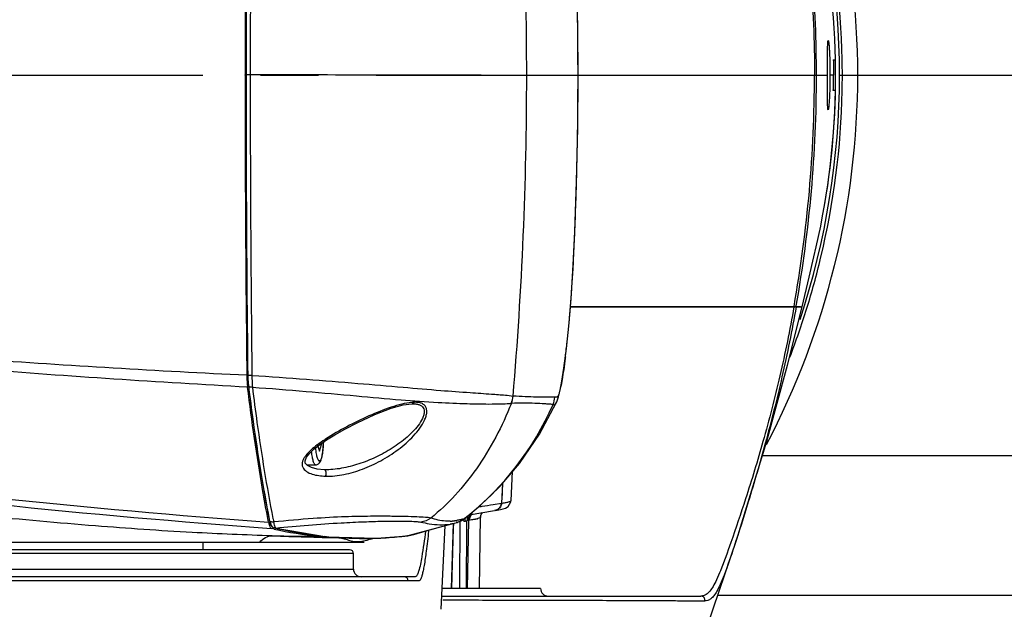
# Model space of a CAD drawing. Header units: millimetres. Extents: x 7426 to 8300, y 123 to 421.
# Tile 45 of 197: x 8015.44 to 8021.83, y 193.96 to 197.78. Entities that reach past the tile are written whole.
import ezdxf
from ezdxf import colors
from ezdxf.entities.mleader import LeaderData, LeaderLine
from ezdxf.math import Vec2, Vec3

# ---------------------------------------------------------------- set-up
doc = ezdxf.new("R2010")
doc.units = ezdxf.units.MM
doc.linetypes.add('CENTER', pattern=[0.6, 0.375, -0.075, 0.075, -0.075])
for name, color, linetype in [('中心线', 7, 'CENTER'), ('外形图', 7, 'Continuous'), ('多重引线', 7, 'Continuous')]:
    doc.layers.add(name, color=color, linetype=linetype)
doc.styles.add('微软雅黑', font='msyh.ttc')

msp = doc.modelspace()

# ---------------------------------------------------------------- linework, layer by layer
at = {"layer": '中心线', "linetype": 'CENTER', "ltscale": 5}
msp.add_line((7978.7552, 197.4238), (8028.3522, 197.4238), dxfattribs=at)
at = {"layer": '外形图', "color": 7, "linetype": 'Continuous'}
for p, q in [((8020.7176, 197.5238), (8020.7313, 197.5238)), ((8020.7314, 197.5234), (8020.7312, 197.5254)), ((8020.7314, 197.5234), (8020.7314, 197.5254)), ((8016.9041, 197.4238), (8016.9041, 197.4252)), ((8019.0629, 197.4238), (8020.6797, 197.4238)), ((8020.7188, 197.4238), (8020.6965, 197.4238)), ((8020.7577, 197.4238), (8020.8762, 197.4238)), ((8019.0627, 197.4111), (8019.0629, 197.4111)), ((8020.7313, 197.3238), (8020.7175, 197.3238)), ((8019.0422, 196.4108), (8019.0423, 196.4108)), ((8020.5601, 196.1144), (8020.5917, 196.2465)), ((8020.515, 195.9238), (8020.5601, 196.1144)), ((8020.5059, 195.9238), (8019.0135, 195.9238)), ((8019.0135, 195.9238), (8020.5155, 195.9238)), ((8020.4212, 195.5443), (8020.5155, 195.9238)), ((8020.4629, 195.9258), (8020.4626, 195.9238)), ((8020.463, 195.9258), (8020.4626, 195.9238)), ((8020.4765, 195.9238), (8020.4774, 195.9294)), ((8020.4765, 195.9238), (8020.4775, 195.9293)), ((8018.9812, 195.5995), (8018.98, 195.5904)), ((8016.9214, 195.4795), (8016.9214, 195.4795)), ((8016.9239, 195.4284), (8016.9256, 195.413)), ((8016.9256, 195.413), (8016.9256, 195.4131)), ((8016.9257, 195.4164), (8016.9262, 195.4131)), ((8016.9257, 195.4164), (8016.9261, 195.413)), ((8017.9853, 195.2949), (8017.9868, 195.295)), ((8018.6297, 195.2974), (8018.6306, 195.2974)), ((8018.9221, 195.2999), (8018.9221, 195.2999)), ((8017.3525, 195.0018), (8017.3888, 195.0306)), ((8017.3763, 195.0207), (8017.3864, 194.9872)), ((8017.3864, 194.9872), (8017.3994, 195.0305)), ((8017.3887, 195.0305), (8017.3994, 195.0305)), ((8017.3994, 195.0379), (8017.3994, 195.0305)), ((8020.2584, 194.9605), (8023.6323, 194.9605)), ((8017.305, 194.8988), (8017.3618, 194.8988)), ((8017.4186, 194.8677), (8017.4177, 194.8677)), ((8018.6287, 194.6688), (8018.6375, 194.8549)), ((8018.5734, 194.78), (8018.5675, 194.6498)), ((8018.5736, 194.7799), (8018.5686, 194.6716)), ((8018.5127, 194.6419), (8018.5667, 194.6501)), ((8018.6285, 194.6688), (8018.6285, 194.6688)), ((8017.06, 194.5468), (8017.0609, 194.5421)), ((8017.0601, 194.547), (8017.0609, 194.5421)), ((8017.0851, 194.5508), (8017.0861, 194.5461)), ((8017.0853, 194.5517), (8017.0862, 194.5468)), ((8018.3259, 194.5512), (8018.3263, 194.5514)), ((8018.3259, 194.5512), (8018.3263, 194.5514)), ((8018.3327, 194.5551), (8018.3263, 194.5514)), ((8018.3328, 194.5551), (8018.3327, 194.5551)), ((8018.3579, 194.5762), (8018.5217, 194.6026)), ((8018.4234, 194.0988), (8018.4314, 194.5614)), ((8018.4315, 194.5619), (8018.4346, 194.5774)), ((8018.4315, 194.5619), (8018.4315, 194.5614)), ((8018.4346, 194.5774), (8018.4442, 194.5901)), ((8018.5252, 194.6032), (8018.5393, 194.6055)), ((8018.5393, 194.6055), (8018.5597, 194.6095)), ((8017.0565, 194.5269), (8017.0539, 194.5404)), ((8017.0609, 194.5421), (8017.0621, 194.5366)), ((8017.0621, 194.5366), (8017.0663, 194.5212)), ((8017.0663, 194.5212), (8017.0715, 194.5089)), ((8017.0923, 194.4833), (8017.0734, 194.4871)), ((8017.0923, 194.4829), (8017.0734, 194.4871)), ((8017.0912, 194.4911), (8017.0937, 194.4903)), ((8017.0939, 194.4903), (8017.0937, 194.4903)), ((8017.1024, 194.4898), (8017.0939, 194.4903)), ((8017.0939, 194.4903), (8017.434, 194.4335)), ((8017.1024, 194.4898), (8017.1221, 194.4856)), ((8017.1024, 194.4898), (8017.1221, 194.4853)), ((8018.1755, 193.9633), (8018.2025, 194.5057)), ((8018.2434, 194.0988), (8018.2559, 194.5217)), ((8018.2547, 194.5198), (8018.2546, 194.5161)), ((8018.261, 194.5366), (8018.2597, 194.5364)), ((8018.261, 194.5366), (8018.2597, 194.5365)), ((8018.2609, 194.5214), (8018.2785, 194.5264)), ((8018.2612, 194.5215), (8018.2614, 194.5216)), ((8018.2785, 194.5264), (8018.2729, 194.5248)), ((8018.2966, 194.5339), (8018.2966, 194.5275)), ((8018.3517, 194.5387), (8018.3427, 194.5374)), ((8018.3517, 194.5387), (8018.3441, 194.0988)), ((8018.3573, 194.5396), (8018.3517, 194.5387)), ((8017.418, 194.4361), (8017.4466, 194.4331)), ((8017.418, 194.4358), (8017.4466, 194.433)), ((8017.434, 194.4335), (8017.7581, 194.4235)), ((8017.7123, 194.4227), (8017.7628, 194.424)), ((8017.7123, 194.4227), (8017.7182, 194.4228)), ((8017.7182, 194.4228), (8017.7327, 194.4231)), ((8017.7183, 194.4184), (8017.7327, 194.4228)), ((8017.7518, 194.4236), (8017.7662, 194.4242)), ((8017.7581, 194.4235), (8017.9583, 194.4399)), ((8017.7628, 194.424), (8017.7662, 194.4242)), ((8017.9327, 194.4368), (8017.9405, 194.4377)), ((8017.9327, 194.4369), (8017.9405, 194.4377)), ((8017.9542, 194.4396), (8017.961, 194.4405)), ((8017.9542, 194.4395), (8017.9583, 194.4401)), ((8017.9584, 194.4399), (8017.9583, 194.4399)), ((8017.9584, 194.4399), (8017.9869, 194.4455)), ((8017.961, 194.4405), (8017.9584, 194.4399)), ((8017.9584, 194.4401), (8017.961, 194.4405)), ((8011.3512, 194.3988), (8017.676, 194.3988)), ((8016.6323, 194.3488), (8016.6323, 194.3988)), ((8017.6073, 194.3238), (8011.3573, 194.3238)), ((8017.5823, 194.3488), (8011.3823, 194.3488)), ((8017.6073, 194.2238), (8017.6073, 194.3238)), ((8017.9496, 194.1738), (8011.2964, 194.1738)), ((8011.3573, 194.2238), (8017.6073, 194.2238)), ((8017.9934, 194.1738), (8017.9655, 194.1738)), ((8017.9934, 194.1738), (8017.98, 194.1735)), ((8017.995, 194.1738), (8017.9934, 194.1738)), ((8018.0025, 194.1736), (8017.995, 194.1738)), ((8017.9608, 194.1475), (8012.087, 194.1473)), ((8017.9997, 194.1471), (8017.9798, 194.1472)), ((8017.9952, 194.147), (8017.9936, 194.147)), ((8017.9997, 194.1471), (8017.9952, 194.147)), ((8018.1798, 194.0488), (8019.8597, 194.0488)), ((8018.8199, 194.0988), (8018.1823, 194.0988)), ((8019.9695, 194.055), (8023.6323, 194.055))]:
    msp.add_line(p, q, dxfattribs=at)
for points in [[(8019.0629, 197.4111), (8019.0609, 197.7366), (8019.0539, 198.0846), (8019.043, 198.4114)], [(8019.0423, 196.4108), (8019.0534, 196.7335), (8019.0606, 197.0823), (8019.0629, 197.4111)], [(8018.9221, 195.3), (8018.9255, 195.3077), (8018.9368, 195.3406), (8018.9471, 195.3819), (8018.9586, 195.4411), (8018.9718, 195.5264), (8018.9879, 195.6523), (8019.0051, 195.8202), (8019.0203, 196.0062), (8019.0322, 196.1942), (8019.0423, 196.4108)], [(8019.516, 192.7697), (8019.8253, 193.6286), (8020.0924, 194.4182), (8020.2865, 195.0522), (8020.4212, 195.5443)], [(8016.9214, 195.4795), (8016.9218, 195.463), (8016.9239, 195.4284)], [(8017.3888, 195.0306), (8017.4328, 195.0611), (8017.4859, 195.0942), (8017.5503, 195.1307), (8017.6304, 195.1722), (8017.7465, 195.2254), (8017.8512, 195.2655), (8017.9291, 195.2874), (8017.9853, 195.2949)], [(8018.3326, 194.555), (8018.4308, 194.6373), (8018.5574, 194.7612), (8018.6832, 194.9085), (8018.8138, 195.0969), (8018.9221, 195.2999)], [(8018.6297, 195.2974), (8018.63, 195.2974), (8018.6303, 195.2974), (8018.6306, 195.2975)], [(8017.3351, 194.8814), (8017.3084, 194.8949), (8017.295, 194.91), (8017.2935, 194.9259), (8017.3028, 194.9478), (8017.3235, 194.9742), (8017.3525, 195.0018)], [(8017.4177, 194.8677), (8017.3718, 194.872), (8017.3351, 194.8814)], [(8018.5597, 194.6095), (8018.5768, 194.6138), (8018.5921, 194.6194), (8018.6094, 194.6302), (8018.6273, 194.6597), (8018.6285, 194.6688)], [(8018.2819, 194.5275), (8018.3069, 194.5383), (8018.3328, 194.5551)], [(8017.0715, 194.5089), (8017.0792, 194.4985), (8017.0912, 194.4911)], [(8017.961, 194.4405), (8018.2526, 194.5193), (8018.261, 194.5215)], [(8017.9975, 194.4484), (8018.0202, 194.4551), (8018.0808, 194.4723), (8018.1623, 194.4948)]]:
    msp.add_lwpolyline(points, dxfattribs=at)
for centre, radius, start, end in [((8015.7422, 197.4237), 5.134, 0.00102, 27.83509), ((7994.0367, 197.4285), 24.6933, 359.98192, 4.80363), ((8176.8237, 197.4278), 159.9196, 179.304794, 180.000911), ((8177.0901, 197.3738), 160.1798, 179.285689, 179.981607), ((8177.0211, 197.374), 160.1104, 179.285533, 179.98167), ((8184.346, 197.3288), 167.4083, 179.300646, 179.966985), ((8015.7323, 197.4238), 5.0254, 341.63718, 18.33377), ((8015.7408, 197.4246), 4.9916, 1.15731, 13.53518), ((8015.7036, 197.4236), 5.0727, 1.1546, 13.42489), ((7994.1482, 197.4182), 24.9145, 0.59043, 0.83914), ((7994.1111, 197.4172), 24.9516, 0.13845, 0.59184), ((8015.7323, 197.4238), 5.0005, 350.41016, 1.14387), ((8015.7129, 197.4238), 5.0633, 358.84014, 1.15516), ((8175.3517, 197.4108), 158.4475, 179.995323, 180.698443), ((8177.2736, 197.3704), 160.3634, 179.980393, 180.675605), ((8177.2679, 197.3705), 160.3572, 179.980462, 180.675619), ((8180.1876, 197.3859), 163.2499, 179.986164, 180.669566), ((7994.0367, 197.4294), 24.6933, 355.15805, 359.97977), ((7994.7481, 197.4192), 24.3146, 359.98104, 0.1375), ((8015.7422, 197.4238), 5.134, 332.22424, 359.99906), ((8012.0574, 197.4259), 8.5383, 349.88092, 359.9854), ((8015.1954, 197.4313), 5.5232, 358.88421, 359.92165), ((7994.7554, 197.4193), 24.3073, 359.82841, 359.98067), ((7994.1133, 197.4217), 24.9494, 359.36287, 359.82741), ((8015.7401, 197.4229), 4.9922, 346.36792, 358.86184), ((8015.7036, 197.4239), 5.0726, 346.47818, 358.84072), ((7994.1556, 197.4206), 24.9072, 359.11755, 359.36431), ((7994.2401, 197.4197), 24.8227, 358.51237, 359.11653), ((7994.4195, 197.4146), 24.6432, 358.276, 358.51348), ((7994.3444, 197.4181), 24.7183, 357.80477, 358.27322), ((7992.946, 197.4707), 26.1177, 357.67423, 357.80687), ((8000.1902, 197.1758), 18.8675, 357.52284, 357.6763), ((8003.1515, 197.0453), 15.9033, 357.09861, 357.5315), ((8006.8224, 196.8601), 12.2277, 356.73442, 357.09464), ((8015.7067, 197.4233), 5.0695, 342.67548, 346.47583), ((8008.5654, 196.7608), 10.4819, 356.06045, 356.7334), ((8009.2589, 196.7148), 9.7869, 355.62946, 356.05035), ((8009.1689, 196.7218), 9.8772, 355.00393, 355.6291), ((8015.7095, 197.4225), 5.0666, 338.88521, 342.67544), ((8010.1789, 196.6338), 8.8633, 354.45942, 355.0018), ((8011.5157, 196.5047), 7.5204, 353.82549, 354.45475), ((8013.269, 196.3155), 5.7568, 352.85475, 353.82073), ((8021.9786, 259.1174), 64.7776, 259.347039, 265.642095), ((8017.7574, 195.4896), 0.8416, 180.69632, 182.114), ((8017.6912, 195.487), 0.7753, 182.10241, 183.57283), ((8021.3616, 253.2618), 58.9309, 258.887247, 265.827143), ((8017.5713, 195.4794), 0.6552, 183.56497, 185.89114), ((8017.4468, 195.4672), 0.5301, 185.95891, 187.06114), ((8018.4909, 195.3582), 0.1516, 336.35435, 355.06658), ((8018.4917, 195.358), 0.1515, 336.47986, 355.10641), ((8018.7619, 195.3505), 0.1512, 336.536, 355.13608), ((8018.0368, 194.7678), 0.5384, 93.93988, 95.5332), ((8017.1496, 196.0585), 1.9121, 308.19948, 336.31315), ((8018.0967, 194.0376), 1.2275, 123.09334, 123.41007), ((8017.8379, 194.4106), 0.7734, 126.85857, 127.07607), ((8025.6576, 196.2455), 8.7384, 191.21365, 191.32844), ((8018.234, 194.6698), 0.1502, 292.77823, 307.92891), ((8018.2316, 194.823), 0.2877, 285.41207, 289.13829), ((8018.2338, 194.6694), 0.1498, 300.34405, 307.93663), ((8017.1744, 196.031), 1.8751, 307.90176, 308.12395), ((8018.3934, 194.537), 0.0506, 151.77927, 162.72254), ((8018.3223, 194.8913), 0.3527, 281.73163, 282.48087), ((8018.3663, 194.7089), 0.1651, 284.62501, 286.72339), ((8017.0746, 194.5448), 0.0139, 191.31412, 208.15063), ((8017.075, 194.545), 0.0144, 208.19433, 212.96803), ((8017.6394, 196.9653), 2.542, 257.57151, 264.14926), ((8017.6875, 196.959), 2.5376, 257.12565, 263.90335), ((8018.223, 194.8562), 0.3219, 271.92032, 274.20019), ((8018.1842, 194.8218), 0.31, 279.2691, 284.37025), ((8018.2226, 194.8613), 0.3269, 274.20045, 276.52355), ((8018.2227, 194.8608), 0.3265, 276.74146, 279.42561), ((8018.2339, 194.6692), 0.1496, 287.32989, 300.33945), ((8018.2342, 194.6694), 0.1497, 288.57835, 292.74134), ((8018.3442, 194.5619), 0.0349, 212.18007, 220.89863), ((8018.6804, 242.8946), 48.482, 268.10897, 268.61833), ((8017.7822, 263.3788), 68.9433, 269.416884, 269.665947), ((8017.6325, 196.9032), 2.4795, 264.15927, 267.20201), ((8017.6736, 196.8508), 2.4284, 264.63546, 270.9123), ((8017.8628, 195.0916), 0.6585, 276.77306, 277.9788), ((8017.9345, 194.661), 0.2217, 283.67055, 286.50774), ((8017.5823, 194.3238), 0.025, 0, 90), ((8017.6573, 194.2238), 0.05, 180, 270), ((8017.9355, 194.1488), 0.025, 356.79171, 89.99249), ((8018.8699, 194.0988), 0.05, 180, 270)]:
    msp.add_arc(centre, radius, start, end, dxfattribs=at)
for points, knots in [([(8020.6084, 197.4238), (8020.6083, 197.6448), (8020.5914, 198.0861), (8020.5149, 198.7401), (8020.4124, 199.2722), (8020.3125, 199.6803), (8020.2352, 199.9609), (8020.161, 200.2085), (8020.0964, 200.4124), (8020.0444, 200.568), (8020.0041, 200.6786), (8019.9717, 200.7524), (8019.9439, 200.7989), (8019.9148, 200.8252), (8019.8934, 200.8296), (8019.8839, 200.8299)], [0, 0, 0, 0, 0.187901, 0.374926, 0.559091, 0.648128, 0.731963, 0.806479, 0.867754, 0.913759, 0.945976, 0.967748, 0.982161, 0.991891, 1, 1, 1, 1]), ([(8019.8601, 200.7988), (8019.8696, 200.7988), (8019.8911, 200.7937), (8019.92, 200.7673), (8019.9482, 200.7209), (8019.9811, 200.6474), (8020.0229, 200.5378), (8020.0774, 200.3838), (8020.1453, 200.1823), (8020.2223, 199.9376), (8020.3012, 199.6599), (8020.4016, 199.2557), (8020.5032, 198.7282), (8020.5789, 198.0802), (8020.5957, 197.6428), (8020.5958, 197.4238)], [0, 0, 0, 0, 0.008139, 0.018044, 0.032578, 0.054524, 0.086848, 0.133063, 0.194437, 0.268969, 0.352717, 0.441661, 0.625615, 0.812374, 1, 1, 1, 1]), ([(8020.6794, 197.4238), (8020.6794, 197.4384), (8020.6796, 197.4671), (8020.6799, 197.5088), (8020.68, 197.5472), (8020.6803, 197.5808), (8020.6808, 197.6053), (8020.6813, 197.6216), (8020.6818, 197.631), (8020.6823, 197.6383), (8020.6829, 197.6439), (8020.6834, 197.6468), (8020.684, 197.6488), (8020.6845, 197.6488)], [0, 0, 0, 0, 0.194605, 0.382097, 0.554662, 0.705896, 0.830086, 0.880451, 0.922381, 0.955463, 0.979389, 0.994086, 1, 1, 1, 1]), ([(8020.6845, 197.6488), (8020.6849, 197.6488), (8020.6856, 197.6468), (8020.6864, 197.6439), (8020.6873, 197.6383), (8020.6883, 197.631), (8020.6893, 197.6216), (8020.6907, 197.6053), (8020.6924, 197.5809), (8020.6941, 197.5472), (8020.6956, 197.5088), (8020.6961, 197.4671), (8020.6961, 197.4384), (8020.6961, 197.4238)], [0, 0, 0, 0, 0.006093, 0.020991, 0.045094, 0.078321, 0.120356, 0.170783, 0.294963, 0.44607, 0.618425, 0.805648, 1, 1, 1, 1]), ([(8020.7176, 197.5242), (8020.7179, 197.5074), (8020.718, 197.474), (8020.7185, 197.4405), (8020.7185, 197.4238)], [0, 0, 0, 0, 0.499998, 1, 1, 1, 1]), ([(8016.9377, 197.4253), (8016.9345, 197.4253), (8016.9254, 197.4253), (8016.9163, 197.4253), (8016.9104, 197.4252)], [0, 0, 0, 0, 0.354584, 1, 1, 1, 1]), ([(8018.73, 197.4207), (8018.6844, 197.4217), (8018.5337, 197.4223), (8018.204, 197.4239), (8017.6522, 197.4247), (8017.2054, 197.4251), (8016.9377, 197.4253)], [0, 0, 0, 0, 0.076364, 0.252182, 0.551929, 1, 1, 1, 1]), ([(8020.4775, 195.9293), (8020.5205, 196.1751), (8020.5866, 196.6719), (8020.6087, 197.1727), (8020.6086, 197.4238)], [0, 0, 0, 0, 0.498403, 1, 1, 1, 1]), ([(8020.6839, 197.1988), (8020.6835, 197.1988), (8020.6829, 197.2008), (8020.6824, 197.2036), (8020.6818, 197.2092), (8020.6813, 197.2165), (8020.6809, 197.226), (8020.6803, 197.2422), (8020.6799, 197.2667), (8020.6796, 197.3003), (8020.6794, 197.3388), (8020.6794, 197.3804), (8020.6794, 197.4091), (8020.6794, 197.4238)], [0, 0, 0, 0, 0.00588, 0.020566, 0.044486, 0.077564, 0.119492, 0.169858, 0.294052, 0.445298, 0.617875, 0.805379, 1, 1, 1, 1]), ([(8020.6961, 197.4238), (8020.6961, 197.4091), (8020.6958, 197.3804), (8020.6948, 197.3387), (8020.6935, 197.3003), (8020.6918, 197.2667), (8020.6901, 197.2422), (8020.6887, 197.226), (8020.6877, 197.2165), (8020.6868, 197.2092), (8020.6858, 197.2036), (8020.6851, 197.2007), (8020.6844, 197.1988), (8020.6839, 197.1988)], [0, 0, 0, 0, 0.194357, 0.381618, 0.553987, 0.705097, 0.829288, 0.879713, 0.921741, 0.954962, 0.979056, 0.993938, 1, 1, 1, 1]), ([(8016.9207, 195.4022), (8016.3423, 195.4341), (8015.1858, 195.5108), (8013.4543, 195.6672), (8011.7266, 195.8644), (8010.578, 196.0217), (8010.0048, 196.1079)], [0, 0, 0, 0, 0.249925, 0.499918, 0.749952, 1, 1, 1, 1]), ([(8016.9159, 195.4791), (8016.3381, 195.5067), (8014.8941, 195.5927), (8013.0207, 195.7618), (8011.296, 195.9606), (8010.4352, 196.0737), (8010.0054, 196.1339)], [0, 0, 0, 0, 0.249926, 0.624928, 0.812462, 1, 1, 1, 1]), ([(8020.4626, 195.9238), (8020.436, 195.7735), (8020.376, 195.4806), (8020.2693, 195.0656), (8020.1596, 194.7063), (8020.0653, 194.4279), (8020.0024, 194.253), (8019.963, 194.1588), (8019.941, 194.1144), (8019.9208, 194.0831), (8019.9011, 194.0625), (8019.8807, 194.0509), (8019.8665, 194.0488), (8019.8597, 194.0488)], [0, 0, 0, 0, 0.229318, 0.449137, 0.643938, 0.793871, 0.890952, 0.923174, 0.94733, 0.96531, 0.9789, 0.989892, 1, 1, 1, 1]), ([(8020.4766, 195.9238), (8020.4498, 195.7716), (8020.3897, 195.4748), (8020.2836, 195.0537), (8020.1769, 194.688), (8020.0864, 194.4038), (8020.0259, 194.2252), (8019.9871, 194.1291), (8019.9653, 194.0839), (8019.9453, 194.0522), (8019.9256, 194.0313), (8019.905, 194.0199), (8019.8907, 194.0176), (8019.8839, 194.0176)], [0, 0, 0, 0, 0.229141, 0.448949, 0.644009, 0.794107, 0.89137, 0.923591, 0.94774, 0.965645, 0.979038, 0.989885, 1, 1, 1, 1]), ([(8018.98, 195.5904), (8018.9768, 195.5653), (8018.9705, 195.5191), (8018.9606, 195.4563), (8018.9514, 195.4069), (8018.9427, 195.371), (8018.9357, 195.3496), (8018.9278, 195.337), (8018.9191, 195.337), (8018.9148, 195.3378), (8018.9125, 195.3377)], [0, 0, 0, 0, 0.277471, 0.510994, 0.696119, 0.829588, 0.911392, 0.950883, 0.9754, 1, 1, 1, 1]), ([(8016.9215, 195.4793), (8016.9215, 195.4793), (8016.9214, 195.4794), (8016.9214, 195.4794), (8016.9214, 195.4795)], [0, 0, 0, 0, 0.585338, 1, 1, 1, 1]), ([(8016.9489, 195.4781), (8016.9457, 195.4781), (8016.9396, 195.4781), (8016.9313, 195.4781), (8016.9256, 195.4787), (8016.9223, 195.4788), (8016.9215, 195.4793)], [0, 0, 0, 0, 0.353, 0.666631, 0.893285, 1, 1, 1, 1]), ([(8016.9218, 195.4797), (8016.9218, 195.4759), (8016.9221, 195.4614), (8016.9229, 195.4468), (8016.9237, 195.4361)], [0, 0, 0, 0, 0.25758, 1, 1, 1, 1]), ([(8016.9489, 195.4781), (8016.9489, 195.4714), (8016.9491, 195.4459), (8016.9502, 195.4205), (8016.9517, 195.4019)], [0, 0, 0, 0, 0.265752, 1, 1, 1, 1]), ([(8016.9489, 195.4781), (8017.0668, 195.4719), (8017.2954, 195.4542), (8017.6224, 195.4286), (8017.9128, 195.4032), (8018.1556, 195.3824), (8018.3459, 195.3684), (8018.4853, 195.3588), (8018.5782, 195.3523), (8018.6254, 195.348), (8018.6419, 195.3451)], [0, 0, 0, 0, 0.208532, 0.405038, 0.579399, 0.723586, 0.835335, 0.916571, 0.970379, 1, 1, 1, 1]), ([(8017.0539, 194.5404), (8017.0412, 194.6069), (8016.9895, 194.893), (8016.9482, 195.1809), (8016.9208, 195.4021)], [0, 0, 0, 0, 0.233187, 1, 1, 1, 1]), ([(8016.9237, 195.4361), (8016.9239, 195.4344), (8016.9244, 195.4278), (8016.9251, 195.4213), (8016.9257, 195.4164)], [0, 0, 0, 0, 0.259405, 1, 1, 1, 1]), ([(8016.9256, 195.4131), (8016.9351, 195.3356), (8016.9731, 195.0458), (8017.0193, 194.7571), (8017.06, 194.5468)], [0, 0, 0, 0, 0.267141, 1, 1, 1, 1]), ([(8016.9261, 195.413), (8016.9358, 195.3355), (8016.9737, 195.0459), (8017.02, 194.7572), (8017.0608, 194.5471)], [0, 0, 0, 0, 0.267279, 1, 1, 1, 1]), ([(8016.9517, 195.4019), (8016.9465, 195.4013), (8016.9373, 195.4016), (8016.9284, 195.4066), (8016.9266, 195.41)], [0, 0, 0, 0, 0.572653, 1, 1, 1, 1]), ([(8016.9517, 195.4019), (8016.9611, 195.3259), (8016.9984, 195.0411), (8017.0443, 194.7574), (8017.0851, 194.5508)], [0, 0, 0, 0, 0.266767, 1, 1, 1, 1]), ([(8016.9518, 195.4019), (8017.0678, 195.3944), (8017.2925, 195.3763), (8017.6134, 195.3468), (8017.8989, 195.321), (8018.1385, 195.3035), (8018.3279, 195.2955), (8018.4682, 195.2926), (8018.5632, 195.294), (8018.6121, 195.2958), (8018.6297, 195.2974)], [0, 0, 0, 0, 0.207208, 0.401993, 0.574794, 0.718325, 0.830443, 0.912867, 0.968459, 1, 1, 1, 1]), ([(8018.6419, 195.3451), (8018.642, 195.3451), (8018.6423, 195.3451), (8018.6425, 195.345), (8018.6427, 195.345)], [0, 0, 0, 0, 0.500594, 1, 1, 1, 1]), ([(8018.9125, 195.3377), (8018.8937, 195.3369), (8018.8536, 195.3369), (8018.7898, 195.3378), (8018.7186, 195.3398), (8018.6688, 195.3428), (8018.6427, 195.345)], [0, 0, 0, 0, 0.208893, 0.44513, 0.708871, 1, 1, 1, 1]), ([(8018.0111, 195.2939), (8018.0178, 195.2931), (8018.0305, 195.2906), (8018.0475, 195.2827), (8018.0601, 195.2698), (8018.0662, 195.2524), (8018.0655, 195.2322), (8018.057, 195.2019), (8018.0348, 195.1634), (8017.9989, 195.1197), (8017.9412, 195.0645), (8017.8593, 195.0048), (8017.7532, 194.9469), (8017.6431, 194.9027), (8017.5314, 194.8738), (8017.4556, 194.8668), (8017.4186, 194.8677)], [0, 0, 0, 0, 0.023301, 0.04419, 0.063561, 0.083477, 0.105971, 0.131751, 0.191225, 0.257073, 0.325752, 0.465391, 0.604288, 0.74041, 0.872614, 1, 1, 1, 1]), ([(8017.9849, 195.3037), (8017.9631, 195.3016), (8017.9176, 195.2939), (8017.8245, 195.2647), (8017.7052, 195.2166), (8017.5635, 195.1476), (8017.471, 195.095), (8017.4265, 195.0659)], [0, 0, 0, 0, 0.107601, 0.226083, 0.478266, 0.738857, 1, 1, 1, 1]), ([(8017.4268, 194.8256), (8017.4666, 194.8239), (8017.5484, 194.8339), (8017.6684, 194.8691), (8017.7659, 194.9145), (8017.8415, 194.9593), (8017.8966, 194.9973), (8017.9487, 195.0396), (8017.9965, 195.0857), (8018.0375, 195.1349), (8018.0644, 195.1785), (8018.0781, 195.2134), (8018.0832, 195.2373), (8018.0827, 195.2592), (8018.0756, 195.2779), (8018.0621, 195.2917), (8018.0441, 195.3005), (8018.0227, 195.304), (8018.0077, 195.3046), (8017.9999, 195.3049)], [0, 0, 0, 0, 0.126692, 0.259462, 0.397532, 0.468067, 0.539243, 0.610645, 0.681528, 0.75041, 0.814492, 0.843434, 0.869374, 0.892058, 0.912167, 0.931512, 0.95206, 0.975014, 1, 1, 1, 1]), ([(8017.9999, 195.3049), (8017.9985, 195.3022), (8017.9951, 195.2974), (8017.9894, 195.2951), (8017.9868, 195.295)], [0, 0, 0, 0, 0.540475, 1, 1, 1, 1]), ([(8017.9868, 195.295), (8017.9889, 195.295), (8017.997, 195.2951), (8018.0051, 195.2946), (8018.0111, 195.2939)], [0, 0, 0, 0, 0.258521, 1, 1, 1, 1]), ([(8018.6306, 195.2975), (8018.5711, 195.1488), (8018.4288, 194.8758), (8018.2217, 194.6453), (8018.1086, 194.5545)], [0, 0, 0, 0, 0.524808, 1, 1, 1, 1]), ([(8018.9006, 195.2903), (8018.8918, 195.2908), (8018.8736, 195.2923), (8018.8345, 195.295), (8018.7802, 195.2973), (8018.7084, 195.2993), (8018.6576, 195.2982), (8018.6306, 195.2975)], [0, 0, 0, 0, 0.097481, 0.202538, 0.435674, 0.700373, 1, 1, 1, 1]), ([(8018.9006, 195.2903), (8018.9021, 195.2902), (8018.9052, 195.2893), (8018.9098, 195.2879), (8018.9157, 195.2891), (8018.9182, 195.2928), (8018.9195, 195.2949)], [0, 0, 0, 0, 0.219252, 0.43469, 0.65444, 1, 1, 1, 1]), ([(8018.9195, 195.2949), (8018.9197, 195.2953), (8018.9207, 195.2969), (8018.9215, 195.2986), (8018.9221, 195.2999)], [0, 0, 0, 0, 0.224244, 1, 1, 1, 1]), ([(8017.3717, 195.0277), (8017.3583, 195.0175), (8017.3326, 194.9968), (8017.3038, 194.9679), (8017.2857, 194.9425), (8017.2764, 194.923), (8017.2728, 194.903), (8017.2782, 194.8774), (8017.3028, 194.8533), (8017.3403, 194.8374), (8017.3826, 194.8283), (8017.412, 194.8266), (8017.4268, 194.8256)], [0, 0, 0, 0, 0.14478, 0.283882, 0.349801, 0.411632, 0.468709, 0.522141, 0.629871, 0.747341, 0.871682, 1, 1, 1, 1]), ([(8017.3618, 194.8988), (8017.3685, 194.8988), (8017.3809, 194.9034), (8017.3917, 194.9175), (8017.3979, 194.9329), (8017.4025, 194.9502), (8017.4062, 194.9705), (8017.4103, 195.0029), (8017.4118, 195.0286), (8017.4124, 195.0465)], [0, 0, 0, 0, 0.119937, 0.218422, 0.310626, 0.415826, 0.538935, 0.679517, 1, 1, 1, 1]), ([(8017.412, 195.0461), (8017.4115, 195.0313), (8017.4099, 195.0041), (8017.4059, 194.972), (8017.4015, 194.9508), (8017.3981, 194.9391), (8017.3944, 194.9306), (8017.3907, 194.925), (8017.3853, 194.923), (8017.3806, 194.9268), (8017.377, 194.9333), (8017.3734, 194.943), (8017.3701, 194.9558), (8017.3672, 194.9715), (8017.3647, 194.9897), (8017.3634, 195.0027), (8017.3628, 195.0095)], [0, 0, 0, 0, 0.201735, 0.37236, 0.441143, 0.496862, 0.538799, 0.567365, 0.586706, 0.608466, 0.641689, 0.688673, 0.749256, 0.822454, 0.906654, 1, 1, 1, 1]), ([(8017.3618, 194.8988), (8017.3585, 194.8988), (8017.3537, 194.9042), (8017.3498, 194.9125), (8017.3446, 194.9274), (8017.3396, 194.9518), (8017.3368, 194.9731), (8017.3356, 194.985)], [0, 0, 0, 0, 0.105357, 0.193302, 0.307477, 0.61082, 1, 1, 1, 1]), ([(8017.4268, 194.8256), (8017.4288, 194.8296), (8017.4308, 194.8388), (8017.4308, 194.8531), (8017.4249, 194.8675), (8017.4186, 194.8677)], [0, 0, 0, 0, 0.285324, 0.59139, 1, 1, 1, 1]), ([(8017.0805, 194.439), (8016.9073, 194.4446), (8016.5247, 194.4602), (8015.6621, 194.5201), (8014.7291, 194.6176), (8013.7681, 194.6803), (8013.1779, 194.6917), (8012.733, 194.6876), (8012.4296, 194.6824), (8012.1524, 194.6797), (8011.9767, 194.6831), (8011.8941, 194.6872)], [0, 0, 0, 0, 0.100078, 0.221087, 0.499207, 0.641696, 0.777029, 0.839944, 0.898585, 0.952253, 1, 1, 1, 1]), ([(8018.4176, 194.6273), (8018.4253, 194.6286), (8018.4569, 194.6335), (8018.4886, 194.6383), (8018.5127, 194.6419)], [0, 0, 0, 0, 0.241986, 1, 1, 1, 1]), ([(8018.563, 194.6496), (8018.5625, 194.6385), (8018.5538, 194.6159), (8018.5325, 194.6044), (8018.5217, 194.6026)], [0, 0, 0, 0, 0.50196, 1, 1, 1, 1]), ([(8018.5667, 194.6501), (8018.5662, 194.639), (8018.5574, 194.6164), (8018.5361, 194.6049), (8018.5252, 194.6032)], [0, 0, 0, 0, 0.50191, 1, 1, 1, 1]), ([(8018.5667, 194.6501), (8018.5754, 194.6515), (8018.5906, 194.654), (8018.6104, 194.6587), (8018.6222, 194.6623), (8018.6286, 194.6667), (8018.6288, 194.6688)], [0, 0, 0, 0, 0.401423, 0.705963, 0.90406, 1, 1, 1, 1]), ([(8018.1086, 194.5545), (8018.097, 194.5568), (8018.0667, 194.5593), (8018.0114, 194.5623), (8017.9349, 194.5645), (8017.8347, 194.5659), (8017.7056, 194.566), (8017.5395, 194.5631), (8017.33, 194.5513), (8017.1749, 194.5376), (8017.0895, 194.529)], [0, 0, 0, 0, 0.03484, 0.089044, 0.163023, 0.259631, 0.383579, 0.542451, 0.747714, 1, 1, 1, 1]), ([(8018.2338, 194.5345), (8018.2238, 194.5342), (8018.1814, 194.5347), (8018.1393, 194.544), (8018.1087, 194.5545)], [0, 0, 0, 0, 0.235634, 1, 1, 1, 1]), ([(8018.4315, 194.5614), (8018.4315, 194.5591), (8018.4246, 194.554), (8018.4184, 194.5522), (8018.4138, 194.5508)], [0, 0, 0, 0, 0.325141, 1, 1, 1, 1]), ([(8017.0565, 194.5269), (8017.0583, 194.5172), (8017.0613, 194.5045), (8017.0676, 194.4913), (8017.0715, 194.4876), (8017.0734, 194.4871)], [0, 0, 0, 0, 0.664361, 0.870186, 1, 1, 1, 1]), ([(8017.0785, 194.5285), (8017.0768, 194.5287), (8017.071, 194.53), (8017.0653, 194.5335), (8017.0629, 194.5372)], [0, 0, 0, 0, 0.276655, 1, 1, 1, 1]), ([(8017.065, 194.5303), (8017.0653, 194.5291), (8017.0666, 194.5254), (8017.0682, 194.5217), (8017.0698, 194.5193)], [0, 0, 0, 0, 0.294634, 1, 1, 1, 1]), ([(8017.0698, 194.5193), (8017.0701, 194.5187), (8017.0715, 194.5168), (8017.0734, 194.5151), (8017.075, 194.5146)], [0, 0, 0, 0, 0.311187, 1, 1, 1, 1]), ([(8017.0895, 194.529), (8017.0898, 194.5271), (8017.091, 194.5204), (8017.0923, 194.5137), (8017.0935, 194.5089)], [0, 0, 0, 0, 0.278352, 1, 1, 1, 1]), ([(8017.0935, 194.5089), (8017.0939, 194.5072), (8017.0954, 194.502), (8017.0971, 194.4968), (8017.0989, 194.4936)], [0, 0, 0, 0, 0.311417, 1, 1, 1, 1]), ([(8017.0989, 194.4936), (8017.0992, 194.4931), (8017.1001, 194.4917), (8017.1013, 194.4903), (8017.1024, 194.4898)], [0, 0, 0, 0, 0.319558, 1, 1, 1, 1]), ([(8017.1024, 194.4898), (8017.2439, 194.5046), (8017.4354, 194.5194), (8017.6665, 194.5303), (8017.7865, 194.5341), (8017.8804, 194.5354), (8017.9524, 194.5349), (8018.0044, 194.5328), (8018.0328, 194.5304), (8018.0436, 194.528)], [0, 0, 0, 0, 0.452544, 0.610777, 0.736018, 0.834223, 0.909683, 0.964805, 1, 1, 1, 1]), ([(8018.0436, 194.528), (8018.0617, 194.5241), (8018.1242, 194.512), (8018.1894, 194.5085), (8018.2342, 194.5158)], [0, 0, 0, 0, 0.289764, 1, 1, 1, 1]), ([(8018.308, 194.5457), (8018.3055, 194.545), (8018.2949, 194.5423), (8018.2843, 194.5401), (8018.2762, 194.5387)], [0, 0, 0, 0, 0.243487, 1, 1, 1, 1]), ([(8018.3295, 194.534), (8018.3306, 194.5343), (8018.3341, 194.5354), (8018.3376, 194.5364), (8018.3401, 194.537)], [0, 0, 0, 0, 0.299171, 1, 1, 1, 1]), ([(8018.3401, 194.537), (8018.3406, 194.5371), (8018.3415, 194.5373), (8018.3424, 194.5374), (8018.3427, 194.5374)], [0, 0, 0, 0, 0.601523, 1, 1, 1, 1]), ([(8018.394, 194.546), (8018.3913, 194.5454), (8018.3792, 194.543), (8018.3669, 194.541), (8018.3573, 194.5396)], [0, 0, 0, 0, 0.219457, 1, 1, 1, 1]), ([(8016.9993, 194.3988), (8017.0098, 194.4109), (8017.0344, 194.4311), (8017.0656, 194.439), (8017.0805, 194.439)], [0, 0, 0, 0, 0.517686, 1, 1, 1, 1]), ([(8017.5115, 194.4267), (8017.5238, 194.4261), (8017.5483, 194.4204), (8017.5837, 194.4089), (8017.62, 194.4008), (8017.6448, 194.4014), (8017.6568, 194.4031)], [0, 0, 0, 0, 0.249398, 0.504662, 0.754568, 1, 1, 1, 1]), ([(8017.6568, 194.4031), (8017.6619, 194.4038), (8017.6828, 194.4077), (8017.703, 194.4144), (8017.7183, 194.4189)], [0, 0, 0, 0, 0.246087, 1, 1, 1, 1]), ([(8018.0939, 194.4694), (8018.0893, 194.426), (8018.0808, 194.3514), (8018.0686, 194.2656), (8018.0591, 194.2145), (8018.0532, 194.188), (8018.0477, 194.1689), (8018.0424, 194.1565), (8018.0371, 194.1491), (8018.0295, 194.1461), (8018.0208, 194.148), (8018.0104, 194.1474), (8018.0033, 194.1472), (8017.9997, 194.1471)], [0, 0, 0, 0, 0.359785, 0.618284, 0.713826, 0.78806, 0.841704, 0.877178, 0.89913, 0.914022, 0.941577, 0.970172, 1, 1, 1, 1]), ([(8018.0741, 194.4702), (8018.0671, 194.4143), (8018.0544, 194.3268), (8018.0387, 194.2394), (8018.029, 194.2087)], [0, 0, 0, 0, 0.636609, 1, 1, 1, 1]), ([(8017.98, 194.1735), (8017.9776, 194.1734), (8017.9675, 194.1735), (8017.9573, 194.1738), (8017.9496, 194.1738)], [0, 0, 0, 0, 0.238426, 1, 1, 1, 1]), ([(8018.029, 194.2087), (8018.027, 194.2022), (8018.0226, 194.1907), (8018.015, 194.1757), (8018.0057, 194.1727), (8018.0025, 194.1729)], [0, 0, 0, 0, 0.432526, 0.797727, 1, 1, 1, 1]), ([(8019.8839, 194.0176), (8019.8857, 194.0247), (8019.8825, 194.0415), (8019.867, 194.0488), (8019.8597, 194.0488)], [0, 0, 0, 0, 0.500734, 1, 1, 1, 1]), ([(8018.1871, 194.0236), (8018.3235, 194.0235), (8018.5674, 194.0234), (8018.8951, 194.0227), (8019.1557, 194.0216), (8019.3673, 194.0206), (8019.5417, 194.0197), (8019.6833, 194.0195), (8019.7935, 194.0179), (8019.8569, 194.0166), (8019.8839, 194.0176)], [0, 0, 0, 0, 0.241217, 0.431213, 0.579337, 0.702086, 0.805171, 0.887837, 0.952325, 1, 1, 1, 1])]:
    msp.add_open_spline(points, degree=3, knots=knots, dxfattribs=at)
for points in [[(8016.9266, 195.41), (8016.9261, 195.4109), (8016.9257, 195.412), (8016.9256, 195.413)], [(8017.4208, 195.0622), (8017.4049, 195.0517), (8017.3893, 195.0409), (8017.374, 195.0294)], [(8018.1086, 194.5545), (8018.0897, 194.5408), (8018.0668, 194.5315), (8018.0436, 194.528)], [(8018.3302, 194.5553), (8018.3292, 194.5483), (8018.329, 194.5411), (8018.3295, 194.534)], [(8018.345, 194.552), (8018.3436, 194.5473), (8018.3428, 194.5423), (8018.3427, 194.5374)], [(8018.3644, 194.5783), (8018.358, 194.5739), (8018.3525, 194.5678), (8018.3488, 194.5609)], [(8018.3577, 194.5623), (8018.3539, 194.5551), (8018.3518, 194.5468), (8018.3517, 194.5387)], [(8018.3632, 194.5626), (8018.3595, 194.5556), (8018.3574, 194.5475), (8018.3573, 194.5396)], [(8018.3735, 194.5796), (8018.367, 194.5753), (8018.3615, 194.5691), (8018.3577, 194.5623)], [(8018.3788, 194.5802), (8018.3723, 194.5758), (8018.3668, 194.5696), (8018.3632, 194.5626)], [(8018.408, 194.5492), (8018.4049, 194.5484), (8018.4017, 194.5476), (8018.3985, 194.5469)], [(8017.0895, 194.529), (8017.0859, 194.5282), (8017.0821, 194.528), (8017.0785, 194.5285)], [(8018.2546, 194.5161), (8018.2504, 194.377), (8018.2463, 194.2379), (8018.2423, 194.0988)], [(8018.2966, 194.5275), (8018.2958, 194.3846), (8018.295, 194.2417), (8018.2941, 194.0988)], [(8018.3178, 194.539), (8018.3198, 194.5367), (8018.3224, 194.5344), (8018.3254, 194.5338)], [(8018.3254, 194.5338), (8018.3268, 194.5335), (8018.3283, 194.5335), (8018.3295, 194.534)], [(8018.3391, 194.0988), (8018.3404, 194.245), (8018.3416, 194.3912), (8018.3427, 194.5374)], [(8017.7662, 194.4242), (8017.8138, 194.4261), (8017.8613, 194.43), (8017.9087, 194.4344)], [(8017.9087, 194.4344), (8017.9167, 194.4352), (8017.9247, 194.436), (8017.9327, 194.4368)], [(8017.9806, 194.1471), (8017.9739, 194.1472), (8017.9672, 194.1474), (8017.9604, 194.1474)]]:
    msp.add_open_spline(points, degree=3, dxfattribs=at)

# ---------------------------------------------------------------- leaders
at = {"layer": '多重引线'}
ml = msp.add_multileader_mtext('Standard', dxfattribs=at)
ml.set_content('2×M4深度8', style='微软雅黑')
ml.set_leader_properties()
ml.build(insert=Vec2(0, 0))
ml.multileader.update_dxf_attribs({"text_left_attachment_type": 5, "text_right_attachment_type": 5, "dogleg_length": 1, "arrow_head_size": 1.25})
ctx = ml.context
ctx.base_point, ctx.char_height, ctx.arrow_head_size, ctx.landing_gap_size, ctx.plane_origin = Vec3(8009.7239, 186.8504), 1.5, 1.25, 0.5, Vec3(8004.0823, 196.6738)
ctx.left_attachment, ctx.right_attachment = 5, 5
notes = []
notes.append((ctx, [(0, (1, 1, 0), (8008.7239, 186.8504), (1, 0), 1, [(0, [(8004.0823, 196.6738)], 0, [])])]))
ctx.mtext.insert, ctx.mtext.flow_direction = Vec3(8010.2239, 188.791), 5
for ctx, leaders in notes:
    for number, flags, end, landing, length, lines in leaders:
        leader = LeaderData()
        leader.index, (leader.has_last_leader_line, leader.has_dogleg_vector, leader.attachment_direction) = number, flags
        leader.last_leader_point, leader.dogleg_vector, leader.dogleg_length = Vec3(end), Vec3(landing), length
        for number, points, colour, breaks in lines:
            line = LeaderLine()
            line.index, line.vertices, line.color, line.breaks = number, Vec3.list(points), colors.encode_raw_color(colour), breaks
            leader.lines.append(line)
        ctx.leaders.append(leader)

doc.saveas('drawing.dxf')
